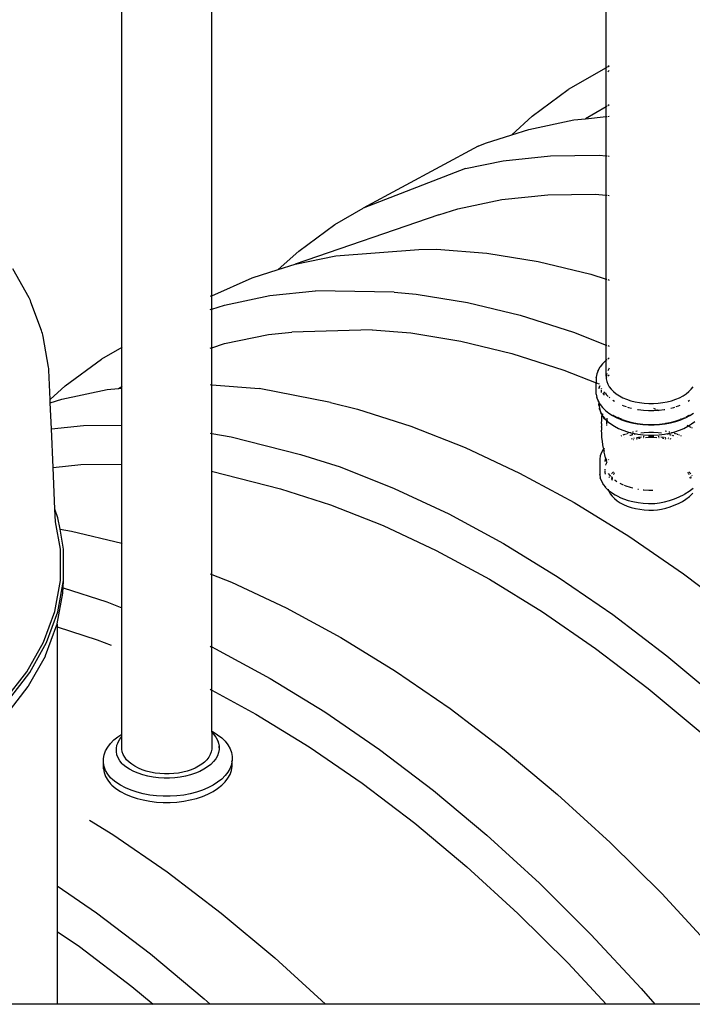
# Model space of a CAD drawing. Extents: x -15886 to -11493, y 1975 to 5059.
# Tile 10 of 47: x -13979 to -13912, y 2805 to 2904. Entities that reach past the tile are written whole.
import ezdxf

# ---------------------------------------------------------------- set-up
doc = ezdxf.new("R2010")
doc.units = 0
doc.header["$MEASUREMENT"] = 0
doc.layers.get('0').update_dxf_attribs({"linetype": 'CONTINUOUS'})
doc.layers.add('PIPING-PRODUCT-PREMIUM', color=5, linetype='CONTINUOUS')

# ---------------------------------------------------------------- blocks, each defined once
blk = doc.blocks.new('A$C72A74DBC')
at = {"color": 2}
for p, q in [((140.186, 177.401), (140.186, 197.645)), ((115.967, 163.419), (115.967, 181.276)), ((120.461, 166.008), (120.461, 181.276)), ((140.186, 177.401), (138.287, 176.305)), ((140.21, 177.416), (140.186, 177.401)), ((140.186, 175.454), (140.186, 177.401)), ((140.332, 177.486), (140.259, 177.444)), ((140.259, 177.439), (140.332, 177.471)), ((140.259, 177.201), (140.332, 177.255)), ((136.477, 174.979), (138.287, 176.305)), ((140.186, 175.454), (139.142, 174.851)), ((140.21, 175.468), (140.186, 175.454)), ((140.186, 174.961), (140.186, 175.454)), ((140.332, 175.538), (140.259, 175.496)), ((135.458, 174.051), (136.477, 174.979)), ((136.308, 174.321), (138.572, 174.791)), ((138.572, 174.791), (139.142, 174.851)), ((139.142, 174.851), (140.186, 174.961)), ((140.186, 174.961), (140.21, 174.964)), ((140.186, 172.998), (140.186, 174.961)), ((140.259, 174.969), (140.332, 174.977)), ((135.458, 174.051), (136.308, 174.321)), ((134.144, 173.633), (135.458, 174.051)), ((133.79, 173.477), (128.037, 170.388)), ((133.79, 173.477), (134.144, 173.633)), ((133.144, 172.357), (135.036, 172.75)), ((135.036, 172.75), (137.392, 172.998)), ((137.392, 172.998), (139.831, 173.025)), ((139.831, 173.025), (140.186, 172.998)), ((140.186, 172.998), (140.21, 172.996)), ((140.186, 171.034), (140.186, 172.998)), ((140.259, 172.992), (140.332, 172.986)), ((133.144, 172.357), (128.037, 170.388)), ((132.766, 170.352), (134.968, 170.809)), ((134.968, 170.809), (137.26, 171.051)), ((137.26, 171.051), (139.632, 171.077)), ((139.632, 171.077), (140.186, 171.034)), ((140.186, 171.034), (140.21, 171.032)), ((140.186, 166.837), (140.186, 171.034)), ((140.259, 171.028), (140.332, 171.022)), ((126.62, 169.569), (128.037, 170.388)), ((131.811, 170.048), (132.766, 170.352)), ((131.811, 170.048), (124.64, 167.585)), ((124.81, 168.243), (126.62, 169.569)), ((123.791, 167.315), (124.81, 168.243)), ((126.662, 168.004), (130.813, 168.32)), ((130.813, 168.32), (131.7, 168.33)), ((131.7, 168.33), (134.212, 168.135)), ((124.64, 167.585), (126.662, 168.004)), ((134.212, 168.135), (136.788, 167.719)), ((111.33, 165.906), (110.517, 167.351)), ((122.477, 166.897), (123.791, 167.315)), ((123.791, 167.315), (124.64, 167.585)), ((136.788, 167.719), (139.416, 167.083)), ((120.461, 166.008), (122.477, 166.897)), ((139.416, 167.083), (140.186, 166.837)), ((140.186, 166.837), (140.21, 166.83)), ((140.186, 163.545), (140.186, 166.837)), ((140.259, 166.814), (140.332, 166.791)), ((111.365, 165.837), (111.33, 165.906)), ((111.397, 165.765), (111.365, 165.837)), ((120.424, 165.992), (120.387, 165.971)), ((120.424, 165.992), (120.436, 165.997)), ((120.461, 165.339), (120.461, 166.008)), ((121.105, 165.544), (123.369, 166.014)), ((123.369, 166.014), (125.651, 166.254)), ((129.577, 166.179), (125.651, 166.254)), ((129.577, 166.179), (130.677, 166.094)), ((130.677, 166.094), (133.252, 165.678)), ((111.424, 165.692), (111.397, 165.765)), ((111.945, 164.276), (111.424, 165.692)), ((120.387, 165.316), (120.436, 165.331)), ((120.461, 165.339), (121.105, 165.544)), ((120.461, 163.413), (120.461, 165.339)), ((133.252, 165.678), (135.881, 165.042)), ((135.881, 165.042), (138.553, 164.189)), ((128.492, 164.3), (124.462, 164.195)), ((128.492, 164.3), (130.409, 164.151)), ((111.973, 164.201), (111.945, 164.276)), ((111.996, 164.124), (111.973, 164.201)), ((112.015, 164.047), (111.996, 164.124)), ((112.03, 163.968), (112.015, 164.047)), ((112.307, 162.448), (112.03, 163.968)), ((121.099, 163.616), (123.301, 164.073)), ((123.301, 164.073), (124.462, 164.195)), ((130.409, 164.151), (132.914, 163.746)), ((138.553, 164.189), (140.186, 163.545)), ((115.967, 163.419), (114.953, 162.833)), ((115.992, 163.433), (115.967, 163.419)), ((115.967, 161.471), (115.967, 163.419)), ((120.387, 163.39), (120.436, 163.405)), ((120.461, 163.413), (121.099, 163.616)), ((120.461, 161.561), (120.461, 163.413)), ((132.914, 163.746), (135.471, 163.128)), ((140.186, 163.545), (140.21, 163.535)), ((140.186, 162.786), (140.186, 163.545)), ((140.259, 163.516), (140.332, 163.487)), ((113.142, 161.507), (114.953, 162.833)), ((135.471, 163.128), (138.069, 162.298)), ((140.31, 162.886), (140.259, 162.845)), ((140.31, 162.886), (140.317, 162.89)), ((140.332, 162.9), (140.317, 162.89)), ((112.317, 162.368), (112.307, 162.448)), ((112.322, 162.288), (112.317, 162.368)), ((139.872, 162.444), (139.783, 162.286)), ((139.872, 162.444), (139.877, 162.452)), ((139.993, 162.603), (139.877, 162.452)), ((139.993, 162.603), (140, 162.609)), ((140.142, 162.752), (140, 162.609)), ((140.186, 162.786), (140.142, 162.752)), ((140.21, 162.806), (140.186, 162.786)), ((140.186, 161.991), (140.186, 162.786)), ((140.332, 162.389), (140.259, 162.26)), ((112.385, 160.817), (112.322, 162.288)), ((138.069, 162.298), (139.686, 161.66)), ((139.686, 161.93), (139.687, 161.94)), ((139.686, 161.93), (139.686, 161.66)), ((139.717, 162.105), (139.687, 161.94)), ((139.717, 162.105), (139.72, 162.115)), ((139.779, 162.277), (139.72, 162.115)), ((139.779, 162.277), (139.783, 162.286)), ((140.21, 162.127), (140.186, 161.991)), ((140.186, 161.991), (140.186, 161.923)), ((140.205, 161.942), (140.186, 161.923)), ((140.186, 161.922), (140.206, 161.942)), ((140.206, 161.928), (140.186, 161.902)), ((140.186, 161.923), (140.186, 161.922)), ((140.186, 161.922), (140.186, 161.902)), ((140.186, 161.902), (140.186, 161.855)), ((140.186, 161.855), (140.21, 161.72)), ((140.206, 161.942), (140.205, 161.942)), ((140.206, 161.942), (140.21, 161.945)), ((140.21, 161.933), (140.206, 161.928)), ((140.21, 161.947), (140.21, 161.945)), ((140.271, 161.994), (140.259, 161.985)), ((140.271, 161.994), (140.259, 161.982)), ((140.259, 161.984), (140.259, 161.985)), ((140.277, 162), (140.271, 161.994)), ((140.332, 162.055), (140.277, 162)), ((140.332, 162.042), (140.277, 162)), ((140.332, 162.043), (140.332, 162.042)), ((112.385, 160.817), (113.142, 161.507)), ((115.237, 161.319), (115.807, 161.379)), ((115.807, 161.379), (115.967, 161.471)), ((115.807, 161.379), (115.967, 161.396)), ((115.967, 161.471), (115.992, 161.485)), ((115.967, 161.396), (115.967, 161.471)), ((115.967, 161.396), (115.992, 161.398)), ((115.967, 159.547), (115.967, 161.396)), ((120.387, 161.567), (120.436, 161.563)), ((120.461, 161.561), (122.835, 161.376)), ((120.461, 159.123), (120.461, 161.561)), ((126.398, 160.674), (122.835, 161.376)), ((139.686, 161.1), (139.686, 161.66)), ((139.707, 161.652), (139.714, 161.649)), ((139.72, 161.647), (139.738, 161.64)), ((139.751, 161.635), (139.765, 161.629)), ((139.78, 161.623), (139.825, 161.605)), ((139.834, 161.416), (139.818, 161.373)), ((139.819, 161.371), (139.835, 161.414)), ((139.85, 161.459), (139.839, 161.429)), ((139.84, 161.428), (139.851, 161.457)), ((139.867, 161.503), (139.856, 161.474)), ((139.856, 161.472), (139.867, 161.502)), ((139.937, 161.379), (139.937, 161.349)), ((139.941, 161.371), (139.937, 161.349)), ((139.937, 161.349), (139.937, 161.338)), ((140.21, 161.72), (140.259, 161.587)), ((140.259, 161.587), (140.332, 161.458)), ((140.332, 161.458), (140.428, 161.334)), ((144.437, 161.334), (144.533, 161.458)), ((112.973, 160.849), (115.237, 161.319)), ((139.687, 161.09), (139.686, 161.1)), ((139.687, 161.09), (139.717, 160.925)), ((139.72, 160.916), (139.717, 160.925)), ((139.72, 160.916), (139.779, 160.753)), ((139.937, 161.298), (139.937, 161.225)), ((139.937, 161.209), (139.937, 161.198)), ((139.937, 161.198), (139.94, 161.181)), ((140.03, 161.116), (140.013, 161.095)), ((140.066, 161.163), (140.036, 161.125)), ((140.062, 161.154), (140.062, 161.1)), ((140.062, 161.084), (140.062, 161.047)), ((140.094, 161.199), (140.073, 161.173)), ((140.126, 161.167), (140.206, 161.064)), ((140.206, 161.064), (140.289, 160.98)), ((140.335, 160.934), (140.337, 160.933)), ((140.337, 160.933), (140.368, 160.908)), ((140.428, 161.334), (140.546, 161.216)), ((140.546, 161.216), (140.684, 161.106)), ((140.684, 161.106), (140.842, 161.005)), ((140.842, 161.005), (141.017, 160.914)), ((141.017, 160.914), (141.207, 160.834)), ((143.658, 160.834), (143.849, 160.914)), ((143.849, 160.914), (144.024, 161.005)), ((144.024, 161.005), (144.181, 161.106)), ((144.181, 161.106), (144.32, 161.216)), ((144.32, 161.216), (144.437, 161.334)), ((112.392, 160.664), (112.385, 160.817)), ((112.392, 160.664), (112.973, 160.849)), ((112.448, 159.356), (112.392, 160.664)), ((126.398, 160.674), (127.749, 160.347)), ((139.783, 160.744), (139.779, 160.753)), ((139.783, 160.744), (139.811, 160.695)), ((139.811, 160.711), (139.811, 160.695)), ((139.811, 160.695), (139.811, 160.616)), ((139.811, 160.695), (139.84, 160.644)), ((139.812, 160.591), (139.811, 160.616)), ((139.814, 160.566), (139.812, 160.591)), ((139.817, 160.541), (139.814, 160.566)), ((139.817, 160.541), (139.846, 160.384)), ((139.836, 160.625), (139.84, 160.644)), ((139.836, 160.625), (139.836, 160.468)), ((139.836, 160.468), (139.84, 160.444)), ((139.84, 160.647), (139.84, 160.644)), ((139.84, 160.644), (139.872, 160.587)), ((139.844, 160.425), (139.864, 160.312)), ((139.851, 160.36), (139.846, 160.384)), ((139.857, 160.335), (139.851, 160.36)), ((139.877, 160.579), (139.872, 160.587)), ((139.877, 160.579), (139.993, 160.428)), ((140, 160.421), (139.993, 160.428)), ((140, 160.421), (140.142, 160.278)), ((140.512, 160.797), (140.591, 160.746)), ((140.98, 160.547), (141.071, 160.509)), ((141.071, 160.509), (141.188, 160.47)), ((141.207, 160.834), (141.411, 160.766)), ((141.249, 160.449), (141.298, 160.433)), ((141.298, 160.433), (141.449, 160.394)), ((141.411, 160.766), (141.626, 160.711)), ((141.626, 160.711), (141.85, 160.669)), ((141.85, 160.669), (142.081, 160.64)), ((142.081, 160.64), (142.315, 160.626)), ((142.315, 160.626), (142.55, 160.626)), ((142.55, 160.626), (142.785, 160.64)), ((142.554, 160.392), (142.649, 160.348)), ((142.785, 160.64), (143.015, 160.669)), ((143.015, 160.669), (143.239, 160.711)), ((143.239, 160.711), (143.454, 160.766)), ((143.416, 160.394), (143.567, 160.433)), ((143.454, 160.766), (143.658, 160.834)), ((143.567, 160.433), (143.616, 160.449)), ((143.677, 160.47), (143.794, 160.509)), ((143.794, 160.509), (143.885, 160.547)), ((144.275, 160.746), (144.353, 160.797)), ((127.749, 160.347), (130.421, 159.494)), ((139.864, 160.312), (139.857, 160.335)), ((139.864, 160.312), (139.921, 160.158)), ((139.929, 160.135), (139.921, 160.158)), ((139.921, 160.158), (139.977, 160.058)), ((139.939, 160.113), (139.929, 160.135)), ((139.95, 160.091), (139.939, 160.113)), ((139.95, 160.091), (139.976, 160.046)), ((139.959, 159.816), (139.971, 160)), ((139.971, 160), (139.976, 160.046)), ((139.976, 160.046), (139.977, 160.058)), ((139.976, 160.046), (140.034, 159.944)), ((139.977, 160.058), (139.981, 160.091)), ((139.977, 160.058), (140.005, 160.009)), ((139.982, 160.107), (139.984, 160.125)), ((139.992, 160.113), (139.992, 160.116)), ((139.993, 160.087), (139.992, 160.113)), ((139.993, 160.114), (139.993, 160.087)), ((139.994, 160.113), (140.004, 160.057)), ((139.998, 160.065), (139.998, 160.066)), ((140.005, 160.009), (140.02, 159.989)), ((140.032, 159.967), (140.02, 159.989)), ((140.02, 159.989), (140.032, 159.974)), ((140.022, 160), (140.032, 159.974)), ((140.032, 159.974), (140.116, 159.865)), ((140.032, 159.974), (140.039, 159.954)), ((140.042, 159.944), (140.032, 159.967)), ((140.032, 159.967), (140.039, 159.954)), ((140.045, 159.923), (140.034, 159.944)), ((140.039, 159.954), (140.042, 159.944)), ((140.039, 159.954), (140.092, 159.859)), ((140.051, 159.92), (140.042, 159.944)), ((140.058, 159.904), (140.045, 159.923)), ((140.073, 159.885), (140.058, 159.904)), ((140.087, 159.866), (140.073, 159.885)), ((140.142, 160.278), (140.31, 160.145)), ((140.215, 159.887), (140.21, 159.823)), ((140.317, 160.14), (140.31, 160.145)), ((140.317, 160.14), (140.507, 160.018)), ((140.507, 160.018), (140.719, 159.908)), ((140.523, 160.043), (140.532, 160.038)), ((140.532, 160.038), (140.554, 160.023)), ((140.555, 160.023), (140.554, 160.023)), ((140.555, 160.023), (140.758, 159.917)), ((140.725, 159.905), (140.719, 159.908)), ((140.725, 159.905), (140.955, 159.809)), ((140.762, 159.916), (140.758, 159.917)), ((140.935, 159.842), (140.762, 159.916)), ((140.766, 159.923), (140.773, 159.919)), ((140.775, 159.918), (140.773, 159.919)), ((140.775, 159.918), (140.935, 159.851)), ((141.753, 160.331), (141.786, 160.325)), ((141.786, 160.325), (142.042, 160.294)), ((142.042, 160.294), (142.302, 160.278)), ((142.302, 160.278), (142.563, 160.278)), ((142.563, 160.278), (142.771, 160.29)), ((142.694, 160.326), (142.771, 160.29)), ((142.771, 160.29), (142.824, 160.294)), ((142.771, 160.29), (142.804, 160.275)), ((142.824, 160.294), (143.079, 160.325)), ((143.079, 160.325), (143.112, 160.331)), ((143.91, 159.809), (144.14, 159.905)), ((143.923, 159.84), (144.104, 159.915)), ((144.104, 159.915), (144.107, 159.917)), ((144.14, 159.905), (144.146, 159.908)), ((144.146, 159.908), (144.358, 160.018)), ((144.31, 160.023), (144.163, 159.946)), ((144.311, 160.023), (144.31, 160.023)), ((144.311, 160.023), (144.333, 160.038)), ((144.333, 160.038), (144.342, 160.043)), ((144.358, 160.018), (144.548, 160.14)), ((112.448, 159.356), (114.058, 159.526)), ((114.058, 159.526), (115.967, 159.547)), ((115.967, 159.547), (115.992, 159.547)), ((115.967, 157.601), (115.967, 159.547)), ((130.421, 159.494), (133.125, 158.427)), ((139.952, 159.633), (139.959, 159.816)), ((139.952, 159.633), (139.952, 159.483)), ((139.953, 159.449), (139.952, 159.483)), ((139.953, 159.449), (139.953, 159.299)), ((140.092, 159.859), (140.087, 159.866)), ((140.1, 159.845), (140.092, 159.859)), ((140.116, 159.865), (140.208, 159.773)), ((140.204, 159.653), (140.203, 159.618)), ((140.203, 159.618), (140.203, 159.589)), ((140.203, 159.562), (140.203, 159.533)), ((140.207, 159.738), (140.204, 159.67)), ((140.208, 159.773), (140.207, 159.748)), ((140.209, 159.797), (140.208, 159.773)), ((140.208, 159.773), (140.252, 159.729)), ((140.209, 159.805), (140.209, 159.797)), ((140.252, 159.729), (140.412, 159.602)), ((140.412, 159.602), (140.594, 159.485)), ((140.594, 159.485), (140.796, 159.38)), ((140.796, 159.38), (141.016, 159.287)), ((140.935, 159.842), (140.942, 159.84)), ((140.986, 159.821), (140.942, 159.84)), ((140.955, 159.809), (141.201, 159.727)), ((140.986, 159.821), (141.227, 159.741)), ((141.184, 159.763), (141.235, 159.746)), ((141.201, 159.727), (141.46, 159.66)), ((141.227, 159.741), (141.481, 159.675)), ((141.235, 159.746), (141.488, 159.681)), ((141.46, 159.66), (141.73, 159.61)), ((141.481, 159.675), (141.722, 159.63)), ((141.488, 159.681), (141.75, 159.631)), ((141.73, 159.61), (142.008, 159.576)), ((141.75, 159.631), (142.02, 159.598)), ((142.003, 159.594), (142.017, 159.592)), ((142.008, 159.576), (142.291, 159.558)), ((142.017, 159.592), (142.294, 159.575)), ((142.02, 159.598), (142.295, 159.582)), ((142.291, 159.558), (142.575, 159.558)), ((142.294, 159.575), (142.572, 159.575)), ((142.295, 159.582), (142.571, 159.582)), ((142.571, 159.582), (142.845, 159.598)), ((142.572, 159.575), (142.848, 159.592)), ((142.575, 159.558), (142.857, 159.576)), ((142.845, 159.598), (142.862, 159.6)), ((142.848, 159.592), (143.12, 159.626)), ((142.857, 159.576), (143.135, 159.61)), ((143.12, 159.626), (143.384, 159.675)), ((143.135, 159.61), (143.405, 159.66)), ((143.144, 159.637), (143.377, 159.681)), ((143.377, 159.681), (143.63, 159.746)), ((143.384, 159.675), (143.638, 159.741)), ((143.405, 159.66), (143.664, 159.727)), ((143.63, 159.746), (143.681, 159.763)), ((143.638, 159.741), (143.779, 159.787)), ((143.664, 159.727), (143.91, 159.809)), ((143.774, 159.79), (143.779, 159.787)), ((143.779, 159.787), (143.879, 159.821)), ((143.779, 159.787), (143.783, 159.785)), ((143.849, 159.287), (144.069, 159.38)), ((143.923, 159.84), (143.879, 159.821)), ((144.069, 159.38), (144.271, 159.485)), ((144.228, 159.544), (144.249, 159.533)), ((144.269, 159.522), (144.279, 159.517)), ((144.271, 159.485), (144.302, 159.504)), ((144.286, 159.513), (144.302, 159.504)), ((144.302, 159.504), (144.453, 159.602)), ((144.316, 159.497), (144.328, 159.49)), ((144.34, 159.484), (144.374, 159.465)), ((144.379, 159.463), (144.413, 159.444)), ((144.441, 159.429), (144.474, 159.411)), ((144.453, 159.602), (144.613, 159.729)), ((112.53, 157.431), (112.448, 159.356)), ((120.387, 159.135), (120.436, 159.127)), ((120.461, 159.123), (121.442, 158.965)), ((120.461, 157.137), (120.461, 159.123)), ((121.442, 158.965), (124.904, 158.085)), ((139.959, 159.115), (139.953, 159.299)), ((139.973, 158.932), (139.959, 159.115)), ((139.992, 158.749), (139.973, 158.932)), ((140.95, 159.015), (140.918, 159.001)), ((141.041, 159.052), (141.012, 159.041)), ((141.016, 159.287), (141.252, 159.209)), ((141.095, 159.071), (141.07, 159.063)), ((141.101, 158.928), (141.096, 158.926)), ((141.156, 159.092), (141.128, 159.082)), ((141.205, 159.108), (141.182, 159.1)), ((141.245, 159.121), (141.226, 159.115)), ((141.252, 159.209), (141.414, 159.167)), ((141.279, 159.133), (141.262, 159.127)), ((141.284, 159.134), (141.279, 159.133)), ((141.394, 159.033), (141.37, 159.025)), ((141.414, 159.167), (141.378, 159.158)), ((141.401, 159.035), (141.394, 159.033)), ((141.414, 159.167), (141.501, 159.145)), ((141.46, 159.05), (141.432, 159.043)), ((141.519, 159.065), (141.485, 159.056)), ((141.522, 159.195), (141.496, 159.188)), ((141.501, 159.145), (141.703, 159.106)), ((141.545, 159.199), (141.522, 159.195)), ((141.586, 158.888), (141.556, 158.88)), ((141.613, 159.089), (141.572, 159.079)), ((141.655, 159.097), (141.613, 159.089)), ((141.736, 159.235), (141.67, 159.223)), ((141.705, 159.107), (141.703, 159.106)), ((141.793, 158.927), (141.704, 158.911)), ((141.705, 159.107), (141.76, 159.096)), ((141.76, 159.096), (142.026, 159.064)), ((141.874, 158.884), (141.798, 158.869)), ((141.83, 158.934), (141.813, 158.931)), ((141.948, 158.949), (141.83, 158.934)), ((142.075, 159.161), (141.912, 159.141)), ((142.026, 159.064), (142.296, 159.047)), ((142.045, 158.905), (142.037, 158.904)), ((142.068, 158.964), (142.038, 158.96)), ((142.077, 158.964), (142.068, 158.964)), ((142.313, 159.175), (142.075, 159.161)), ((142.32, 158.925), (142.151, 158.914)), ((142.296, 159.047), (142.569, 159.047)), ((142.311, 158.978), (142.306, 158.978)), ((142.554, 158.978), (142.311, 158.978)), ((142.552, 159.175), (142.313, 159.175)), ((142.545, 158.925), (142.32, 158.925)), ((142.714, 158.914), (142.545, 158.925)), ((142.79, 159.161), (142.552, 159.175)), ((142.559, 158.978), (142.554, 158.978)), ((142.569, 159.047), (142.839, 159.064)), ((142.797, 158.964), (142.788, 158.964)), ((142.953, 159.141), (142.79, 159.161)), ((142.827, 158.96), (142.797, 158.964)), ((142.828, 158.904), (142.82, 158.905)), ((142.839, 159.064), (143.106, 159.096)), ((143.035, 158.934), (142.917, 158.949)), ((143.067, 158.869), (142.991, 158.884)), ((143.052, 158.931), (143.035, 158.934)), ((143.106, 159.096), (143.16, 159.107)), ((143.162, 158.911), (143.107, 158.921)), ((143.195, 159.223), (143.129, 159.235)), ((143.162, 159.106), (143.16, 159.107)), ((143.162, 159.106), (143.364, 159.145)), ((143.252, 159.089), (143.21, 159.097)), ((143.293, 159.079), (143.252, 159.089)), ((143.309, 158.88), (143.279, 158.888)), ((143.343, 159.195), (143.32, 159.199)), ((143.369, 159.188), (143.343, 159.195)), ((143.38, 159.056), (143.346, 159.065)), ((143.364, 159.145), (143.451, 159.167)), ((143.433, 159.043), (143.405, 159.05)), ((143.451, 159.167), (143.613, 159.209)), ((143.487, 159.158), (143.451, 159.167)), ((143.527, 159.014), (143.495, 159.025)), ((143.56, 159.003), (143.549, 159.007)), ((143.586, 159.133), (143.581, 159.134)), ((143.603, 159.127), (143.586, 159.133)), ((143.613, 159.209), (143.849, 159.287)), ((143.639, 159.115), (143.621, 159.121)), ((143.709, 159.092), (143.66, 159.108)), ((143.767, 159.072), (143.737, 159.082)), ((143.769, 158.926), (143.764, 158.928)), ((143.795, 159.063), (143.77, 159.071)), ((143.853, 159.041), (143.824, 159.052)), ((143.947, 159.001), (143.915, 159.015)), ((133.125, 158.427), (135.85, 157.151)), ((140.018, 158.567), (139.992, 158.749)), ((140.051, 158.386), (140.018, 158.567)), ((141.486, 158.862), (141.434, 158.849)), ((141.558, 158.817), (141.557, 158.817)), ((141.741, 158.859), (141.677, 158.847)), ((143.188, 158.847), (143.124, 158.859)), ((143.308, 158.817), (143.307, 158.817)), ((143.431, 158.849), (143.379, 158.862)), ((124.904, 158.085), (126.885, 157.453)), ((139.887, 158.007), (139.859, 157.852)), ((139.887, 158.007), (139.889, 158.017)), ((139.945, 158.169), (139.889, 158.017)), ((139.945, 158.169), (139.949, 158.178)), ((140.032, 158.326), (139.949, 158.178)), ((140.032, 158.326), (140.037, 158.334)), ((140.056, 158.358), (140.037, 158.334)), ((140.051, 158.386), (140.056, 158.358)), ((140.056, 158.358), (140.077, 158.243)), ((140.082, 158.391), (140.064, 158.368)), ((140.088, 158.188), (140.077, 158.243)), ((140.115, 158.065), (140.088, 158.188)), ((140.155, 157.905), (140.115, 158.065)), ((140.155, 157.905), (140.134, 157.847)), ((140.165, 157.93), (140.155, 157.905)), ((140.159, 157.889), (140.155, 157.905)), ((112.53, 157.431), (113.926, 157.579)), ((112.62, 155.339), (112.53, 157.431)), ((113.926, 157.579), (115.967, 157.601)), ((115.967, 157.601), (115.992, 157.601)), ((115.967, 153.639), (115.967, 157.601)), ((126.885, 157.453), (129.589, 156.386)), ((139.858, 157.842), (139.859, 157.852)), ((139.858, 157.842), (139.858, 157.074)), ((140.134, 157.847), (140.112, 157.728)), ((140.158, 157.554), (140.152, 157.537)), ((140.21, 157.714), (140.159, 157.889)), ((140.171, 157.59), (140.164, 157.572)), ((140.185, 157.627), (140.177, 157.607)), ((140.22, 157.689), (140.185, 157.627)), ((140.187, 157.844), (140.197, 157.787)), ((140.309, 157.824), (140.296, 157.808)), ((120.445, 157.238), (123.907, 156.358)), ((120.461, 152.084), (120.461, 157.137)), ((135.85, 157.151), (138.586, 155.671)), ((139.859, 157.064), (139.858, 157.074)), ((139.859, 157.064), (139.887, 156.909)), ((140.108, 157.336), (140.108, 157.296)), ((140.108, 157.256), (140.108, 157.209)), ((140.108, 157.209), (140.111, 157.194)), ((140.115, 157.171), (140.129, 157.097)), ((140.28, 157.129), (140.359, 157.027)), ((140.336, 156.938), (140.322, 156.913)), ((140.366, 156.99), (140.348, 156.958)), ((140.359, 157.027), (140.364, 157.022)), ((140.382, 157.019), (140.377, 157.011)), ((140.389, 157.028), (140.382, 157.019)), ((140.441, 156.974), (140.444, 156.958)), ((140.449, 156.924), (140.452, 156.891)), ((140.45, 156.923), (140.457, 156.888)), ((140.469, 157.132), (140.456, 157.115)), ((140.47, 156.915), (140.481, 156.905)), ((140.511, 157.176), (140.477, 157.141)), ((140.487, 156.924), (140.483, 156.903)), ((140.491, 156.947), (140.489, 156.931)), ((140.545, 157.21), (140.519, 157.184)), ((140.534, 157.063), (140.531, 157.053)), ((140.557, 157.104), (140.545, 157.083)), ((140.569, 157.126), (140.563, 157.115)), ((140.591, 157.163), (140.575, 157.136)), ((144.29, 157.136), (144.27, 157.171)), ((144.314, 157.093), (144.296, 157.126)), ((144.346, 157.184), (144.32, 157.21)), ((144.331, 157.063), (144.325, 157.073)), ((144.334, 157.053), (144.331, 157.063)), ((144.38, 157.15), (144.354, 157.176)), ((144.382, 156.903), (144.374, 156.947)), ((144.384, 156.905), (144.395, 156.915)), ((144.389, 157.141), (144.388, 157.141)), ((144.409, 157.115), (144.389, 157.141)), ((144.408, 156.888), (144.415, 156.923)), ((144.417, 156.924), (144.413, 156.891)), ((144.421, 156.958), (144.424, 156.974)), ((144.483, 157.019), (144.476, 157.028)), ((144.488, 157.011), (144.483, 157.019)), ((139.889, 156.9), (139.887, 156.909)), ((139.889, 156.9), (139.945, 156.748)), ((139.949, 156.739), (139.945, 156.748)), ((139.949, 156.739), (140.032, 156.591)), ((140.037, 156.583), (140.032, 156.591)), ((140.037, 156.583), (140.147, 156.441)), ((140.153, 156.435), (140.147, 156.441)), ((140.153, 156.435), (140.287, 156.301)), ((140.454, 156.875), (140.458, 156.832)), ((140.456, 156.873), (140.462, 156.859)), ((140.459, 156.819), (140.46, 156.808)), ((140.46, 156.871), (140.462, 156.859)), ((140.462, 156.859), (140.463, 156.854)), ((140.463, 156.854), (140.471, 156.835)), ((140.471, 156.835), (140.47, 156.829)), ((140.47, 156.829), (140.47, 156.824)), ((140.47, 156.812), (140.47, 156.801)), ((140.476, 156.861), (140.471, 156.835)), ((140.471, 156.835), (140.477, 156.82)), ((140.481, 156.887), (140.478, 156.874)), ((140.48, 156.8), (140.484, 156.793)), ((140.481, 156.905), (140.483, 156.903)), ((140.483, 156.903), (140.483, 156.9)), ((140.483, 156.903), (140.503, 156.887)), ((140.483, 156.804), (140.488, 156.79)), ((140.597, 156.812), (140.624, 156.791)), ((140.624, 156.791), (140.715, 156.733)), ((140.873, 156.642), (140.968, 156.592)), ((140.968, 156.592), (141.036, 156.564)), ((141.077, 156.546), (141.165, 156.51)), ((141.165, 156.51), (141.376, 156.439)), ((141.376, 156.439), (141.511, 156.405)), ((144.382, 156.903), (144.384, 156.905)), ((144.382, 156.902), (144.382, 156.903)), ((123.907, 156.358), (126.402, 155.562)), ((129.589, 156.386), (132.314, 155.11)), ((140.274, 156.339), (140.287, 156.301)), ((140.287, 156.301), (140.288, 156.3)), ((140.288, 156.3), (140.444, 156.176)), ((140.288, 156.3), (140.311, 156.237)), ((140.311, 156.237), (140.382, 156.111)), ((140.382, 156.111), (140.476, 155.989)), ((140.45, 156.171), (140.444, 156.176)), ((140.45, 156.171), (140.629, 156.057)), ((140.476, 155.989), (140.591, 155.874)), ((140.629, 156.057), (140.827, 155.954)), ((140.833, 155.951), (140.827, 155.954)), ((140.833, 155.951), (141.048, 155.861)), ((141.766, 156.351), (141.803, 156.344)), ((142.03, 156.314), (142.068, 156.309)), ((142.068, 156.309), (142.311, 156.295)), ((142.311, 156.295), (142.509, 156.295)), ((143.591, 155.865), (143.835, 155.967)), ((143.835, 155.967), (144.075, 156.083)), ((144.075, 156.083), (144.112, 156.104)), ((144.112, 156.104), (144.328, 156.244)), ((144.172, 155.838), (144.343, 155.981)), ((144.328, 156.244), (144.539, 156.399)), ((144.343, 155.981), (144.507, 156.137)), ((126.402, 155.562), (129.031, 154.525)), ((138.586, 155.671), (141.322, 153.992)), ((140.591, 155.874), (140.726, 155.767)), ((140.726, 155.767), (140.88, 155.668)), ((140.88, 155.668), (141.05, 155.58)), ((141.048, 155.861), (141.279, 155.784)), ((141.05, 155.58), (141.236, 155.501)), ((141.236, 155.501), (141.435, 155.435)), ((141.279, 155.784), (141.522, 155.722)), ((141.522, 155.722), (141.775, 155.674)), ((141.775, 155.674), (142.035, 155.642)), ((142.035, 155.642), (142.3, 155.626)), ((142.3, 155.626), (142.566, 155.626)), ((142.566, 155.626), (142.608, 155.629)), ((142.608, 155.629), (142.849, 155.661)), ((142.849, 155.661), (143.095, 155.711)), ((143.095, 155.711), (143.343, 155.779)), ((143.163, 155.396), (143.376, 155.46)), ((143.343, 155.779), (143.591, 155.865)), ((143.376, 155.46), (143.589, 155.538)), ((143.589, 155.538), (143.798, 155.631)), ((143.798, 155.631), (144.002, 155.737)), ((144.002, 155.737), (144.172, 155.838)), ((112.774, 154.92), (112.62, 155.339)), ((112.646, 154.717), (112.62, 155.339)), ((132.314, 155.11), (135.05, 153.63)), ((141.435, 155.435), (141.645, 155.381)), ((141.645, 155.381), (141.864, 155.34)), ((141.864, 155.34), (142.089, 155.313)), ((142.089, 155.313), (142.318, 155.299)), ((142.318, 155.299), (142.547, 155.299)), ((142.547, 155.299), (142.745, 155.311)), ((142.745, 155.311), (142.952, 155.345)), ((142.952, 155.345), (143.163, 155.396)), ((112.895, 153.35), (112.646, 154.717)), ((112.88, 154.339), (112.774, 154.92)), ((129.031, 154.525), (131.682, 153.284)), ((112.88, 154.339), (113.453, 154.247)), ((113.059, 153.355), (112.88, 154.339)), ((113.453, 154.247), (115.967, 153.639)), ((141.322, 153.992), (144.047, 152.121)), ((115.967, 153.639), (115.992, 153.633)), ((115.967, 150.421), (115.967, 153.639)), ((135.05, 153.63), (137.787, 151.951)), ((112.895, 151.787), (112.895, 153.35)), ((113.059, 151.782), (113.059, 153.355)), ((131.682, 153.284), (134.343, 151.844)), ((120.387, 152.113), (120.436, 152.094)), ((120.461, 152.084), (121.457, 151.691)), ((120.461, 148.461), (120.461, 152.084)), ((144.047, 152.121), (146.751, 150.066)), ((112.612, 150.232), (112.895, 151.787)), ((112.774, 150.217), (113.059, 151.782)), ((113.035, 151.414), (113.059, 151.782)), ((121.457, 151.691), (124.183, 150.415)), ((134.343, 151.844), (137.005, 150.211)), ((137.787, 151.951), (140.512, 150.08)), ((112.734, 149.611), (113.016, 151.157)), ((113.016, 151.157), (113.02, 151.186)), ((113.02, 151.186), (113.035, 151.414)), ((113.035, 151.414), (115.218, 150.717)), ((115.218, 150.717), (115.967, 150.421)), ((112.049, 148.702), (112.612, 150.232)), ((112.207, 148.678), (112.774, 150.217)), ((115.967, 150.421), (115.992, 150.411)), ((115.967, 148.34), (115.967, 150.421)), ((124.183, 150.415), (126.919, 148.935)), ((137.005, 150.211), (139.655, 148.391)), ((140.512, 150.08), (143.216, 148.024)), ((112.158, 148.031), (112.724, 149.568)), ((112.724, 149.568), (112.732, 149.595)), ((112.732, 149.595), (112.734, 149.608)), ((112.734, 149.608), (112.734, 149.611)), ((112.734, 149.608), (112.734, 149.464)), ((112.734, 149.464), (114.734, 148.826)), ((112.734, 149.464), (112.734, 140.793)), ((111.212, 147.215), (112.049, 148.702)), ((111.365, 147.181), (112.207, 148.678)), ((114.734, 148.826), (115.43, 148.551)), ((126.919, 148.935), (129.655, 147.256)), ((115.967, 144.2), (115.967, 148.34)), ((120.387, 148.496), (120.436, 148.473)), ((120.461, 148.461), (120.647, 148.374)), ((120.461, 146.306), (120.461, 148.461)), ((120.647, 148.374), (123.383, 146.894)), ((139.655, 148.391), (142.285, 146.392)), ((111.306, 146.514), (112.146, 148.006)), ((112.146, 148.006), (112.158, 148.031)), ((143.216, 148.024), (145.887, 145.792)), ((110.11, 145.787), (111.212, 147.215)), ((110.256, 145.744), (111.365, 147.181)), ((129.655, 147.256), (132.38, 145.385)), ((123.383, 146.894), (126.119, 145.215)), ((110.185, 145.059), (111.29, 146.492)), ((111.29, 146.492), (111.306, 146.514)), ((120.387, 146.346), (120.436, 146.319)), ((120.461, 146.306), (122.676, 145.108)), ((120.461, 144.262), (120.461, 146.306)), ((142.285, 146.392), (144.883, 144.221)), ((126.119, 145.215), (128.845, 143.344)), ((132.38, 145.385), (135.084, 143.33)), ((122.676, 145.108), (125.337, 143.475)), ((115.967, 143.488), (115.967, 144.2)), ((120.461, 144.262), (120.529, 144.227)), ((120.461, 144.2), (120.461, 144.262)), ((120.461, 144.2), (120.553, 144.108)), ((120.461, 144.2), (120.461, 143.352)), ((120.529, 144.227), (120.759, 144.08)), ((115.262, 143.463), (115.401, 143.644)), ((115.401, 143.644), (115.572, 143.815)), ((115.572, 143.815), (115.774, 143.975)), ((115.726, 143.553), (115.766, 143.661)), ((115.766, 143.661), (115.76, 143.657)), ((115.766, 143.661), (115.783, 143.708)), ((115.774, 143.975), (115.967, 144.099)), ((115.783, 143.708), (115.868, 143.859)), ((115.868, 143.859), (115.967, 143.988)), ((120.553, 144.108), (120.665, 143.963)), ((120.665, 143.963), (120.75, 143.812)), ((120.75, 143.812), (120.767, 143.766)), ((120.759, 144.08), (120.96, 143.92)), ((120.772, 143.761), (120.767, 143.766)), ((120.767, 143.766), (120.807, 143.657)), ((120.807, 143.657), (120.835, 143.5)), ((120.96, 143.92), (121.131, 143.748)), ((121.131, 143.748), (121.271, 143.568)), ((115.085, 143.081), (115.156, 143.275)), ((115.156, 143.275), (115.262, 143.463)), ((115.697, 143.395), (115.726, 143.553)), ((115.697, 143.357), (115.697, 143.395)), ((115.697, 143.236), (115.697, 143.357)), ((115.726, 143.079), (115.697, 143.236)), ((115.967, 143.352), (115.967, 143.488)), ((115.992, 143.217), (115.967, 143.352)), ((116.041, 143.084), (115.992, 143.217)), ((120.436, 143.217), (120.387, 143.084)), ((120.461, 143.352), (120.436, 143.217)), ((120.807, 143.183), (120.75, 143.028)), ((120.835, 143.341), (120.807, 143.183)), ((120.841, 143.43), (120.835, 143.5)), ((120.835, 143.5), (120.835, 143.461)), ((120.835, 143.461), (120.841, 143.43)), ((120.835, 143.461), (120.835, 143.341)), ((121.271, 143.568), (121.377, 143.379)), ((121.377, 143.379), (121.448, 143.186)), ((121.448, 143.186), (121.484, 142.989)), ((125.337, 143.475), (127.988, 141.655)), ((128.845, 143.344), (131.548, 141.288)), ((135.084, 143.33), (137.756, 141.098)), ((115.049, 142.885), (115.085, 143.081)), ((115.049, 142.687), (115.049, 142.885)), ((115.085, 142.49), (115.049, 142.687)), ((115.049, 142.379), (115.049, 142.687)), ((115.783, 142.924), (115.726, 143.079)), ((115.868, 142.773), (115.783, 142.924)), ((115.98, 142.628), (115.868, 142.773)), ((116.113, 142.955), (116.041, 143.084)), ((116.209, 142.83), (116.113, 142.955)), ((116.327, 142.713), (116.209, 142.83)), ((116.465, 142.603), (116.327, 142.713)), ((120.101, 142.713), (119.963, 142.603)), ((120.219, 142.83), (120.101, 142.713)), ((120.315, 142.955), (120.219, 142.83)), ((120.387, 143.084), (120.315, 142.955)), ((120.553, 142.732), (120.416, 142.595)), ((120.665, 142.877), (120.553, 142.732)), ((120.75, 143.028), (120.665, 142.877)), ((121.474, 142.736), (121.448, 142.594)), ((121.484, 142.791), (121.474, 142.736)), ((121.484, 142.681), (121.474, 142.736)), ((121.484, 142.989), (121.484, 142.791)), ((121.484, 142.681), (121.484, 142.791)), ((121.484, 142.484), (121.484, 142.681)), ((115.049, 142.379), (115.085, 142.182)), ((115.156, 142.296), (115.085, 142.49)), ((115.085, 142.182), (115.156, 141.989)), ((115.262, 142.108), (115.156, 142.296)), ((116.013, 142.595), (115.98, 142.628)), ((116.174, 142.466), (116.013, 142.595)), ((116.358, 142.349), (116.174, 142.466)), ((116.562, 142.242), (116.358, 142.349)), ((116.623, 142.502), (116.465, 142.603)), ((116.784, 142.149), (116.562, 142.242)), ((116.798, 142.411), (116.623, 142.502)), ((116.989, 142.331), (116.798, 142.411)), ((117.193, 142.263), (116.989, 142.331)), ((117.408, 142.207), (117.193, 142.263)), ((117.632, 142.165), (117.408, 142.207)), ((117.862, 142.137), (117.632, 142.165)), ((118.796, 142.165), (118.566, 142.137)), ((119.02, 142.207), (118.796, 142.165)), ((119.236, 142.263), (119.02, 142.207)), ((119.439, 142.331), (119.236, 142.263)), ((119.63, 142.411), (119.439, 142.331)), ((119.805, 142.502), (119.63, 142.411)), ((119.866, 142.242), (119.644, 142.149)), ((119.963, 142.603), (119.805, 142.502)), ((120.07, 142.349), (119.866, 142.242)), ((120.254, 142.466), (120.07, 142.349)), ((120.416, 142.595), (120.254, 142.466)), ((121.271, 142.213), (121.131, 142.032)), ((121.377, 142.401), (121.271, 142.213)), ((121.448, 142.594), (121.377, 142.401)), ((121.377, 142.093), (121.448, 142.287)), ((121.448, 142.287), (121.484, 142.484)), ((115.156, 141.989), (115.262, 141.801)), ((115.401, 141.927), (115.262, 142.108)), ((115.262, 141.801), (115.399, 141.622)), ((115.515, 141.823), (115.401, 141.927)), ((115.67, 141.7), (115.515, 141.823)), ((115.899, 141.553), (115.67, 141.7)), ((117.022, 142.07), (116.784, 142.149)), ((117.273, 142.005), (117.022, 142.07)), ((117.535, 141.956), (117.273, 142.005)), ((117.803, 141.923), (117.535, 141.956)), ((118.077, 141.907), (117.803, 141.923)), ((118.096, 142.123), (117.862, 142.137)), ((118.351, 141.907), (118.077, 141.907)), ((118.332, 142.123), (118.096, 142.123)), ((118.566, 142.137), (118.332, 142.123)), ((118.625, 141.923), (118.351, 141.907)), ((118.893, 141.956), (118.625, 141.923)), ((119.155, 142.005), (118.893, 141.956)), ((119.406, 142.07), (119.155, 142.005)), ((119.644, 142.149), (119.406, 142.07)), ((120.759, 141.7), (120.529, 141.553)), ((120.96, 141.861), (120.759, 141.7)), ((121.131, 142.032), (120.96, 141.861)), ((120.96, 141.553), (121.131, 141.724)), ((121.131, 141.724), (121.271, 141.905)), ((121.271, 141.905), (121.377, 142.093)), ((115.399, 141.622), (115.468, 141.553)), ((115.468, 141.553), (115.67, 141.393)), ((115.67, 141.393), (115.899, 141.246)), ((116.154, 141.421), (115.899, 141.553)), ((115.899, 141.246), (116.154, 141.113)), ((116.431, 141.305), (116.154, 141.421)), ((116.728, 141.206), (116.431, 141.305)), ((117.041, 141.125), (116.728, 141.206)), ((119.7, 141.206), (119.387, 141.125)), ((119.997, 141.305), (119.7, 141.206)), ((120.275, 141.421), (119.997, 141.305)), ((120.529, 141.553), (120.275, 141.421)), ((120.275, 141.113), (120.529, 141.246)), ((120.529, 141.246), (120.759, 141.393)), ((120.759, 141.393), (120.96, 141.553)), ((127.988, 141.655), (130.618, 139.656)), ((131.548, 141.288), (134.22, 139.056)), ((112.734, 140.793), (112.734, 136.53)), ((116.154, 141.113), (116.431, 140.997)), ((116.431, 140.997), (116.728, 140.898)), ((116.728, 140.898), (117.041, 140.818)), ((117.367, 141.064), (117.041, 141.125)), ((117.041, 140.818), (117.367, 140.757)), ((117.702, 141.023), (117.367, 141.064)), ((117.367, 140.757), (117.702, 140.715)), ((118.043, 141.002), (117.702, 141.023)), ((117.702, 140.715), (118.043, 140.695)), ((118.385, 141.002), (118.043, 141.002)), ((118.043, 140.695), (118.385, 140.695)), ((118.726, 141.023), (118.385, 141.002)), ((118.385, 140.695), (118.726, 140.715)), ((119.061, 141.064), (118.726, 141.023)), ((118.726, 140.715), (119.061, 140.757)), ((119.387, 141.125), (119.061, 141.064)), ((119.061, 140.757), (119.387, 140.818)), ((119.387, 140.818), (119.7, 140.898)), ((119.7, 140.898), (119.997, 140.997)), ((119.997, 140.997), (120.275, 141.113)), ((137.756, 141.098), (140.384, 138.698)), ((114.35, 139.805), (115.513, 139.091)), ((130.618, 139.656), (133.216, 137.485)), ((115.513, 139.091), (118.238, 137.22)), ((134.22, 139.056), (136.849, 136.657)), ((140.384, 138.698), (142.96, 136.14)), ((133.216, 137.485), (135.773, 135.151)), ((118.238, 137.22), (120.942, 135.165)), ((112.734, 136.53), (114.703, 135.179)), ((112.734, 136.53), (112.734, 134.253)), ((136.849, 136.657), (139.424, 134.099)), ((142.96, 136.14), (145.472, 133.434)), ((114.703, 135.179), (117.406, 133.123)), ((120.942, 135.165), (123.613, 132.933)), ((135.773, 135.151), (138.278, 132.663)), ((112.734, 134.253), (113.846, 133.49)), ((112.734, 134.253), (112.734, 130.61)), ((139.424, 134.099), (141.937, 131.393)), ((113.846, 133.49), (116.476, 131.491)), ((117.406, 133.123), (120.078, 130.891)), ((123.613, 132.933), (126.158, 130.61)), ((138.278, 132.663), (140.185, 130.61)), ((116.476, 131.491), (117.53, 130.61)), ((141.937, 131.393), (142.609, 130.61)), ((120.078, 130.891), (120.386, 130.61))]:
    blk.add_line(p, q, dxfattribs=at)

msp = doc.modelspace()

# ---------------------------------------------------------------- linework, layer by layer
at = {"layer": 'PIPING-PRODUCT-PREMIUM'}
msp.add_line((-13905.291, 2805.428, 0), (-13992.614, 2805.428, 0), dxfattribs=at)

# ---------------------------------------------------------------- block references
at = {"xscale": 2, "yscale": 2, "zscale": 2}
msp.add_blockref('A$C72A74DBC', (-14200.758, 2544.209, 0), dxfattribs=at)

doc.saveas('drawing.dxf')
